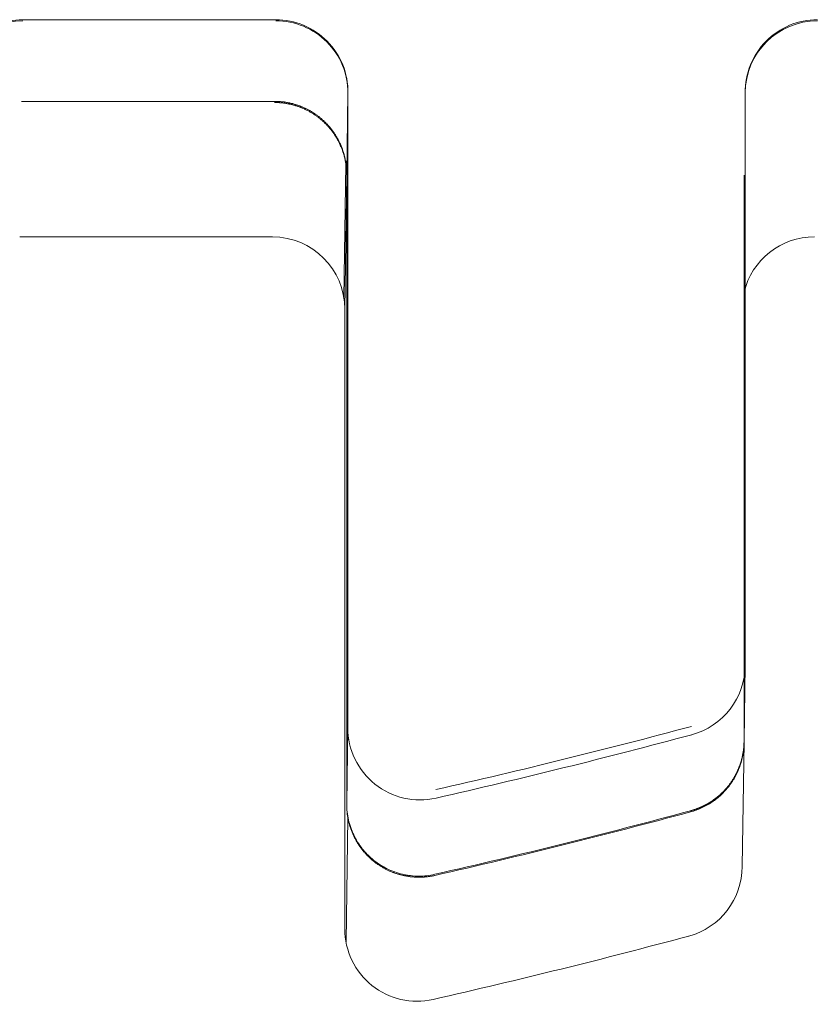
# Model space of a CAD drawing. Header units: millimetres. Extents: x 25069 to 61396, y 8621 to 21558.
# Tile 121 of 256: x 33134 to 33145, y 11342 to 11355. Entities that reach past the tile are written whole.
import ezdxf

# ---------------------------------------------------------------- set-up
doc = ezdxf.new("R2010")
doc.units = ezdxf.units.MM
doc.layers.add('10', color=7, linetype='Continuous')

msp = doc.modelspace()

# ---------------------------------------------------------------- linework, layer by layer
at = {"layer": '10', "color": 7, "linetype": 'Continuous', "lineweight": 13}
for p, q in [((33133.943, 11355.324), (33137.443, 11355.324)), ((33138.443, 11354.31), (33138.443, 11352.813)), ((33143.943, 11353.757), (33143.943, 11354.309)), ((33138.387, 11351.472), (33138.414, 11353.328)), ((33138.399, 11351.316), (33138.399, 11349.819)), ((33138.416, 11342.553), (33138.441, 11344.273))]:
    msp.add_line(p, q, dxfattribs=at)
at = {"layer": '10', "color": 7, "linetype": 'Continuous', "lineweight": 18}
for p, q in [((33138.443, 11354.309), (33138.426, 11353.187)), ((33143.943, 11353.757), (33143.943, 11354.309)), ((33133.926, 11354.192), (33137.426, 11354.192)), ((33138.426, 11353.172), (33138.399, 11351.316)), ((33138.426, 11353.187), (33138.426, 11344.464)), ((33143.926, 11353.172), (33143.926, 11345.319)), ((33133.899, 11352.315), (33137.399, 11352.315)), ((33138.399, 11351.316), (33138.399, 11349.819)), ((33143.941, 11346.385), (33143.926, 11345.334)), ((33138.426, 11344.464), (33138.441, 11345.518)), ((33143.926, 11345.319), (33143.9, 11343.596))]:
    msp.add_line(p, q, dxfattribs=at)
at = {"layer": '10', "color": 7, "linetype": 'Continuous', "lineweight": 13}
for centre, major_axis, start_param, end_param in [((33133.943, 11354.324), (1, -0.015), 1.585589, 3.170813), ((33137.443, 11354.324), (1, -0.015), 0.000224, 1.585589), ((33144.943, 11354.324), (1, -0.015), 1.585589, 3.170815), ((33119.192, 11434.857), (-92.49, 1.351), 1.808525, 1.847931)]:
    msp.add_ellipse(centre, major_axis=major_axis, ratio=0.999893, start_param=start_param, end_param=end_param, dxfattribs=at)
at = {"layer": '10', "color": 7, "linetype": 'Continuous', "lineweight": 18}
for centre, major_axis, start_param, end_param in [((33133.943, 11354.309), (-1, 0.015), 4.727002, 6.297798), ((33137.443, 11354.309), (-1, 0.015), 3.156205, 4.727002), ((33144.943, 11354.309), (-1, 0.015), 4.727002, 6.297798), ((33137.399, 11351.316), (1, -0.015), 0.014613, 1.585409), ((33144.899, 11351.316), (1, -0.015), 1.585409, 2.923139), ((33142.941, 11346.385), (-1, 0.015), 1.847979, 3.156205), ((33139.441, 11345.518), (1, -0.015), 3.156205, 4.950161), ((33119.191, 11434.74), (92.49, -1.351), 4.950161, 4.989571), ((33142.9, 11343.596), (-1, 0.015), 1.847979, 3.156205), ((33139.4, 11342.729), (-1, 0.015), 0.014613, 1.808568), ((33119.15, 11431.951), (-92.49, 1.351), 1.808568, 1.847979)]:
    msp.add_ellipse(centre, major_axis=major_axis, ratio=0.999893, start_param=start_param, end_param=end_param, dxfattribs=at)
for points, knots in [([(33137.426, 11354.192), (33137.431, 11354.192), (33137.441, 11354.192), (33137.456, 11354.192), (33137.472, 11354.191), (33137.487, 11354.191), (33137.503, 11354.19), (33137.518, 11354.188), (33137.534, 11354.187), (33137.55, 11354.185), (33137.566, 11354.183), (33137.582, 11354.18), (33137.599, 11354.177), (33137.615, 11354.174), (33137.632, 11354.171), (33137.648, 11354.167), (33137.665, 11354.163), (33137.682, 11354.159), (33137.699, 11354.154), (33137.716, 11354.149), (33137.733, 11354.144), (33137.75, 11354.138), (33137.767, 11354.132), (33137.784, 11354.126), (33137.801, 11354.119), (33137.819, 11354.112), (33137.836, 11354.104), (33137.853, 11354.096), (33137.87, 11354.088), (33137.888, 11354.079), (33137.905, 11354.07), (33137.922, 11354.06), (33137.939, 11354.05), (33137.956, 11354.04), (33137.973, 11354.029), (33137.99, 11354.017), (33138.007, 11354.006), (33138.023, 11353.993), (33138.04, 11353.981), (33138.056, 11353.968), (33138.073, 11353.954), (33138.089, 11353.94), (33138.104, 11353.926), (33138.12, 11353.911), (33138.136, 11353.895), (33138.151, 11353.88), (33138.166, 11353.863), (33138.181, 11353.847), (33138.195, 11353.83), (33138.21, 11353.812), (33138.224, 11353.794), (33138.237, 11353.775), (33138.25, 11353.756), (33138.263, 11353.737), (33138.276, 11353.717), (33138.288, 11353.697), (33138.3, 11353.676), (33138.311, 11353.655), (33138.322, 11353.634), (33138.333, 11353.612), (33138.343, 11353.589), (33138.352, 11353.567), (33138.361, 11353.544), (33138.37, 11353.52), (33138.378, 11353.496), (33138.385, 11353.472), (33138.392, 11353.447), (33138.398, 11353.423), (33138.404, 11353.397), (33138.409, 11353.372), (33138.414, 11353.346), (33138.417, 11353.32), (33138.421, 11353.294), (33138.423, 11353.267), (33138.425, 11353.241), (33138.426, 11353.214), (33138.426, 11353.196), (33138.426, 11353.187)], [0, 0, 0, 0, 0.009151, 0.018401, 0.027753, 0.037205, 0.046761, 0.056419, 0.066181, 0.076048, 0.08602, 0.096098, 0.106283, 0.116576, 0.126976, 0.137485, 0.148103, 0.158831, 0.16967, 0.180619, 0.19168, 0.202853, 0.214138, 0.225536, 0.237047, 0.248672, 0.260412, 0.272266, 0.284235, 0.29632, 0.30852, 0.320837, 0.333271, 0.345821, 0.358489, 0.371274, 0.384178, 0.3972, 0.41034, 0.4236, 0.436979, 0.450477, 0.464095, 0.477833, 0.491692, 0.505671, 0.519771, 0.533992, 0.548334, 0.562798, 0.577384, 0.592092, 0.606922, 0.621875, 0.63695, 0.652148, 0.667469, 0.682913, 0.698481, 0.714173, 0.729988, 0.745927, 0.761991, 0.778178, 0.794491, 0.810927, 0.827489, 0.844176, 0.860987, 0.877924, 0.894986, 0.912174, 0.929487, 0.946927, 0.964492, 0.982183, 1, 1, 1, 1]), ([(33138.426, 11353.172), (33138.426, 11353.181), (33138.426, 11353.199), (33138.425, 11353.226), (33138.423, 11353.252), (33138.42, 11353.279), (33138.417, 11353.305), (33138.413, 11353.331), (33138.409, 11353.357), (33138.404, 11353.382), (33138.398, 11353.408), (33138.392, 11353.432), (33138.385, 11353.457), (33138.378, 11353.481), (33138.37, 11353.505), (33138.361, 11353.528), (33138.352, 11353.551), (33138.342, 11353.574), (33138.332, 11353.597), (33138.322, 11353.618), (33138.311, 11353.64), (33138.3, 11353.661), (33138.288, 11353.682), (33138.276, 11353.702), (33138.263, 11353.722), (33138.25, 11353.741), (33138.237, 11353.76), (33138.223, 11353.779), (33138.209, 11353.797), (33138.195, 11353.814), (33138.181, 11353.832), (33138.166, 11353.848), (33138.151, 11353.865), (33138.135, 11353.88), (33138.12, 11353.896), (33138.104, 11353.911), (33138.088, 11353.925), (33138.072, 11353.939), (33138.056, 11353.953), (33138.04, 11353.966), (33138.023, 11353.978), (33138.006, 11353.991), (33137.99, 11354.002), (33137.973, 11354.014), (33137.956, 11354.025), (33137.939, 11354.035), (33137.922, 11354.045), (33137.904, 11354.055), (33137.887, 11354.064), (33137.87, 11354.073), (33137.853, 11354.081), (33137.836, 11354.089), (33137.818, 11354.097), (33137.801, 11354.104), (33137.784, 11354.111), (33137.767, 11354.117), (33137.75, 11354.123), (33137.732, 11354.129), (33137.715, 11354.134), (33137.698, 11354.139), (33137.682, 11354.144), (33137.665, 11354.148), (33137.648, 11354.152), (33137.631, 11354.156), (33137.615, 11354.159), (33137.598, 11354.162), (33137.582, 11354.165), (33137.566, 11354.168), (33137.55, 11354.17), (33137.534, 11354.172), (33137.518, 11354.173), (33137.502, 11354.174), (33137.487, 11354.176), (33137.471, 11354.176), (33137.456, 11354.177), (33137.441, 11354.177), (33137.431, 11354.177), (33137.426, 11354.177)], [0, 0, 0, 0, 0.017817, 0.035508, 0.053073, 0.070513, 0.087826, 0.105014, 0.122076, 0.139013, 0.155824, 0.172511, 0.189073, 0.205509, 0.221822, 0.238009, 0.254073, 0.270012, 0.285827, 0.301519, 0.317087, 0.332531, 0.347852, 0.36305, 0.378125, 0.393078, 0.407908, 0.422616, 0.437202, 0.451666, 0.466008, 0.480229, 0.494329, 0.508308, 0.522167, 0.535905, 0.549523, 0.563021, 0.5764, 0.58966, 0.6028, 0.615822, 0.628726, 0.641511, 0.654179, 0.666729, 0.679163, 0.69148, 0.70368, 0.715765, 0.727734, 0.739588, 0.751328, 0.762953, 0.774464, 0.785862, 0.797147, 0.80832, 0.819381, 0.83033, 0.841169, 0.851897, 0.862515, 0.873024, 0.883424, 0.893717, 0.903902, 0.91398, 0.923952, 0.933819, 0.943581, 0.953239, 0.962795, 0.972247, 0.981599, 0.990849, 1, 1, 1, 1]), ([(33143.943, 11353.757), (33143.943, 11353.639), (33143.943, 11353.522), (33143.943, 11353.345), (33143.943, 11353.287), (33143.943, 11353.169), (33143.943, 11353.11), (33143.943, 11352.817), (33143.943, 11352.586), (33143.943, 11352.127), (33143.943, 11351.901), (33143.943, 11351.453), (33143.943, 11351.231), (33143.943, 11350.903), (33143.943, 11350.794), (33143.942, 11350.632), (33143.942, 11350.578), (33143.942, 11350.471), (33143.942, 11350.418), (33143.942, 11350.155), (33143.942, 11349.746), (33143.942, 11349.362), (33143.942, 11348.989), (33143.942, 11348.809), (33143.942, 11348.462), (33143.942, 11348.298), (33143.942, 11347.988), (33143.942, 11347.842), (33143.942, 11347.568), (33143.942, 11347.44), (33143.942, 11347.292), (33143.942, 11347.263), (33143.942, 11347.206), (33143.942, 11347.178), (33143.942, 11347.097), (33143.942, 11347.046), (33143.942, 11346.901), (33143.942, 11346.73), (33143.942, 11346.604), (33143.941, 11346.526), (33143.941, 11346.503), (33143.941, 11346.473), (33143.941, 11346.464), (33143.941, 11346.447), (33143.941, 11346.439), (33143.941, 11346.404), (33143.941, 11346.389), (33143.941, 11346.385)], [0, 0, 0, 0, 0.03125, 0.03125, 0.046875, 0.046875, 0.0625, 0.0625, 0.125, 0.125, 0.1875, 0.1875, 0.25, 0.25, 0.28125, 0.28125, 0.296875, 0.296875, 0.3125, 0.3125, 0.375, 0.4375, 0.4375, 0.5, 0.5, 0.5625, 0.5625, 0.625, 0.625, 0.6875, 0.6875, 0.703125, 0.703125, 0.71875, 0.71875, 0.75, 0.75, 0.8125, 0.875, 0.875, 0.90625, 0.90625, 0.921875, 0.921875, 0.9375, 0.9375, 1, 1, 1, 1]), ([(33138.441, 11345.518), (33138.441, 11345.522), (33138.441, 11345.537), (33138.441, 11345.571), (33138.441, 11345.579), (33138.441, 11345.596), (33138.441, 11345.605), (33138.441, 11345.634), (33138.441, 11345.657), (33138.442, 11345.733), (33138.442, 11345.856), (33138.442, 11346.024), (33138.442, 11346.167), (33138.442, 11346.217), (33138.442, 11346.297), (33138.442, 11346.324), (33138.442, 11346.38), (33138.442, 11346.409), (33138.442, 11346.554), (33138.442, 11346.68), (33138.442, 11346.949), (33138.442, 11347.093), (33138.442, 11347.399), (33138.442, 11347.561), (33138.442, 11347.903), (33138.442, 11348.081), (33138.442, 11348.449), (33138.442, 11348.829), (33138.442, 11349.234), (33138.442, 11349.546), (33138.442, 11349.652), (33138.443, 11349.867), (33138.443, 11349.975), (33138.443, 11350.301), (33138.443, 11350.521), (33138.443, 11350.966), (33138.443, 11351.192), (33138.443, 11351.648), (33138.443, 11351.878), (33138.443, 11352.345), (33138.443, 11352.579), (33138.443, 11352.813)], [0, 0, 0, 0, 0.0625, 0.0625, 0.078125, 0.078125, 0.09375, 0.09375, 0.125, 0.125, 0.1875, 0.25, 0.25, 0.28125, 0.28125, 0.296875, 0.296875, 0.3125, 0.3125, 0.375, 0.375, 0.4375, 0.4375, 0.5, 0.5, 0.5625, 0.5625, 0.625, 0.6875, 0.6875, 0.71875, 0.71875, 0.75, 0.75, 0.8125, 0.8125, 0.875, 0.875, 0.9375, 0.9375, 1, 1, 1, 1]), ([(33138.399, 11349.819), (33138.399, 11349.585), (33138.399, 11349.352), (33138.399, 11348.886), (33138.399, 11348.657), (33138.399, 11348.203), (33138.399, 11347.979), (33138.399, 11347.538), (33138.399, 11347.32), (33138.399, 11346.998), (33138.399, 11346.891), (33138.399, 11346.679), (33138.399, 11346.575), (33138.399, 11346.267), (33138.399, 11345.869), (33138.399, 11345.497), (33138.399, 11345.137), (33138.399, 11344.964), (33138.399, 11344.631), (33138.399, 11344.474), (33138.399, 11344.178), (33138.4, 11344.04), (33138.4, 11343.781), (33138.4, 11343.661), (33138.4, 11343.523), (33138.4, 11343.496), (33138.4, 11343.444), (33138.4, 11343.418), (33138.4, 11343.342), (33138.4, 11343.295), (33138.4, 11343.162), (33138.4, 11343.007), (33138.4, 11342.896), (33138.4, 11342.83), (33138.4, 11342.811), (33138.4, 11342.787), (33138.4, 11342.779), (33138.4, 11342.766), (33138.4, 11342.76), (33138.4, 11342.734), (33138.4, 11342.726), (33138.4, 11342.729)], [0, 0, 0, 0, 0.0625, 0.0625, 0.125, 0.125, 0.1875, 0.1875, 0.25, 0.25, 0.28125, 0.28125, 0.3125, 0.3125, 0.375, 0.4375, 0.4375, 0.5, 0.5, 0.5625, 0.5625, 0.625, 0.625, 0.6875, 0.6875, 0.703125, 0.703125, 0.71875, 0.71875, 0.75, 0.75, 0.8125, 0.875, 0.875, 0.90625, 0.90625, 0.921875, 0.921875, 0.9375, 0.9375, 1, 1, 1, 1]), ([(33143.185, 11344.367), (33143.188, 11344.368), (33143.194, 11344.369), (33143.202, 11344.371), (33143.21, 11344.374), (33143.218, 11344.376), (33143.227, 11344.379), (33143.235, 11344.382), (33143.244, 11344.384), (33143.252, 11344.387), (33143.261, 11344.39), (33143.269, 11344.393), (33143.278, 11344.397), (33143.287, 11344.4), (33143.295, 11344.403), (33143.304, 11344.407), (33143.313, 11344.411), (33143.322, 11344.414), (33143.33, 11344.418), (33143.339, 11344.422), (33143.348, 11344.426), (33143.357, 11344.43), (33143.366, 11344.435), (33143.375, 11344.439), (33143.384, 11344.444), (33143.393, 11344.448), (33143.402, 11344.453), (33143.411, 11344.458), (33143.42, 11344.463), (33143.429, 11344.468), (33143.438, 11344.474), (33143.447, 11344.479), (33143.456, 11344.485), (33143.465, 11344.491), (33143.474, 11344.496), (33143.483, 11344.502), (33143.492, 11344.509), (33143.501, 11344.515), (33143.51, 11344.521), (33143.519, 11344.528), (33143.528, 11344.534), (33143.537, 11344.541), (33143.546, 11344.548), (33143.555, 11344.555), (33143.564, 11344.563), (33143.572, 11344.57), (33143.581, 11344.578), (33143.59, 11344.585), (33143.599, 11344.593), (33143.607, 11344.601), (33143.616, 11344.609), (33143.625, 11344.618), (33143.633, 11344.626), (33143.642, 11344.635), (33143.65, 11344.644), (33143.658, 11344.652), (33143.667, 11344.662), (33143.675, 11344.671), (33143.683, 11344.68), (33143.691, 11344.69), (33143.699, 11344.699), (33143.707, 11344.709), (33143.715, 11344.719), (33143.723, 11344.729), (33143.731, 11344.74), (33143.738, 11344.75), (33143.746, 11344.761), (33143.753, 11344.772), (33143.76, 11344.783), (33143.768, 11344.794), (33143.775, 11344.805), (33143.782, 11344.816), (33143.789, 11344.828), (33143.795, 11344.84), (33143.802, 11344.851), (33143.808, 11344.863), (33143.815, 11344.876), (33143.821, 11344.888), (33143.827, 11344.9), (33143.833, 11344.913), (33143.839, 11344.926), (33143.845, 11344.939), (33143.85, 11344.952), (33143.855, 11344.965), (33143.861, 11344.978), (33143.866, 11344.992), (33143.87, 11345.005), (33143.875, 11345.019), (33143.879, 11345.033), (33143.884, 11345.047), (33143.888, 11345.061), (33143.892, 11345.075), (33143.896, 11345.09), (33143.899, 11345.104), (33143.902, 11345.119), (33143.906, 11345.133), (33143.908, 11345.148), (33143.911, 11345.163), (33143.914, 11345.178), (33143.916, 11345.194), (33143.918, 11345.209), (33143.92, 11345.224), (33143.921, 11345.24), (33143.923, 11345.255), (33143.924, 11345.271), (33143.925, 11345.287), (33143.925, 11345.302), (33143.926, 11345.318), (33143.926, 11345.329), (33143.926, 11345.334)], [0, 0, 0, 0, 0.006467, 0.012987, 0.019562, 0.02619, 0.032873, 0.039609, 0.0464, 0.053244, 0.060143, 0.067095, 0.074102, 0.081162, 0.088277, 0.095446, 0.102669, 0.109946, 0.117277, 0.124662, 0.132102, 0.139596, 0.147144, 0.154746, 0.162402, 0.170113, 0.177877, 0.185697, 0.19357, 0.201498, 0.20948, 0.217516, 0.225607, 0.233751, 0.241951, 0.250204, 0.258512, 0.266875, 0.275291, 0.283762, 0.292288, 0.300868, 0.309502, 0.318191, 0.326934, 0.335732, 0.344584, 0.35349, 0.362451, 0.371467, 0.380536, 0.389661, 0.39884, 0.408073, 0.417361, 0.426703, 0.4361, 0.445552, 0.455058, 0.464618, 0.474233, 0.483903, 0.493627, 0.503406, 0.513239, 0.523127, 0.533069, 0.543066, 0.553118, 0.563224, 0.573385, 0.5836, 0.59387, 0.604195, 0.614574, 0.625008, 0.635497, 0.64604, 0.656638, 0.66729, 0.677997, 0.688759, 0.699575, 0.710446, 0.721372, 0.732352, 0.743388, 0.754477, 0.765622, 0.776821, 0.788075, 0.799383, 0.810746, 0.822164, 0.833637, 0.845164, 0.856746, 0.868383, 0.880075, 0.891821, 0.903622, 0.915478, 0.927388, 0.939353, 0.951373, 0.963448, 0.975577, 0.987761, 1, 1, 1, 1]), ([(33143.926, 11345.319), (33143.926, 11345.265), (33143.921, 11345.21), (33143.903, 11345.102), (33143.89, 11345.049), (33143.855, 11344.946), (33143.833, 11344.896), (33143.782, 11344.799), (33143.752, 11344.753), (33143.686, 11344.667), (33143.649, 11344.626), (33143.57, 11344.551), (33143.527, 11344.517), (33143.436, 11344.456), (33143.389, 11344.43), (33143.289, 11344.384), (33143.238, 11344.366), (33143.185, 11344.352)], [0, 0, 0, 0, 0.125, 0.125, 0.25, 0.25, 0.375, 0.375, 0.5, 0.5, 0.625, 0.625, 0.75, 0.75, 0.875, 0.875, 1, 1, 1, 1]), ([(33138.426, 11344.464), (33138.426, 11344.389), (33138.434, 11344.315), (33138.458, 11344.207), (33138.469, 11344.171), (33138.493, 11344.1), (33138.508, 11344.065), (33138.556, 11343.965), (33138.595, 11343.901), (33138.653, 11343.827), (33138.665, 11343.813), (33138.69, 11343.785), (33138.703, 11343.771), (33138.742, 11343.732), (33138.797, 11343.682), (33138.858, 11343.638), (33138.906, 11343.608), (33138.922, 11343.598), (33138.955, 11343.58), (33138.971, 11343.571), (33139.055, 11343.53), (33139.125, 11343.505), (33139.217, 11343.484), (33139.236, 11343.48), (33139.273, 11343.474), (33139.292, 11343.471), (33139.348, 11343.464), (33139.385, 11343.462), (33139.499, 11343.462), (33139.573, 11343.47), (33139.647, 11343.487)], [0, 0, 0, 0, 0.125, 0.125, 0.1875, 0.1875, 0.25, 0.25, 0.375, 0.375, 0.40625, 0.40625, 0.4375, 0.4375, 0.5, 0.5625, 0.5625, 0.59375, 0.59375, 0.625, 0.625, 0.75, 0.75, 0.78125, 0.78125, 0.8125, 0.8125, 0.875, 0.875, 1, 1, 1, 1]), ([(33139.647, 11343.472), (33139.642, 11343.471), (33139.632, 11343.468), (33139.616, 11343.465), (33139.601, 11343.462), (33139.585, 11343.46), (33139.57, 11343.457), (33139.554, 11343.455), (33139.538, 11343.453), (33139.521, 11343.451), (33139.505, 11343.45), (33139.488, 11343.449), (33139.472, 11343.448), (33139.455, 11343.447), (33139.438, 11343.447), (33139.42, 11343.447), (33139.403, 11343.447), (33139.386, 11343.448), (33139.368, 11343.449), (33139.35, 11343.45), (33139.333, 11343.451), (33139.315, 11343.453), (33139.297, 11343.455), (33139.279, 11343.458), (33139.261, 11343.461), (33139.242, 11343.464), (33139.224, 11343.467), (33139.206, 11343.471), (33139.187, 11343.476), (33139.169, 11343.48), (33139.15, 11343.486), (33139.132, 11343.491), (33139.113, 11343.497), (33139.094, 11343.503), (33139.076, 11343.51), (33139.057, 11343.517), (33139.039, 11343.525), (33139.02, 11343.533), (33139.002, 11343.541), (33138.983, 11343.55), (33138.965, 11343.559), (33138.947, 11343.569), (33138.929, 11343.579), (33138.91, 11343.59), (33138.893, 11343.601), (33138.875, 11343.613), (33138.857, 11343.625), (33138.839, 11343.637), (33138.822, 11343.65), (33138.805, 11343.663), (33138.788, 11343.677), (33138.771, 11343.691), (33138.754, 11343.706), (33138.738, 11343.721), (33138.722, 11343.737), (33138.706, 11343.753), (33138.69, 11343.77), (33138.675, 11343.787), (33138.66, 11343.804), (33138.645, 11343.822), (33138.631, 11343.84), (33138.617, 11343.859), (33138.603, 11343.878), (33138.59, 11343.898), (33138.577, 11343.918), (33138.565, 11343.939), (33138.553, 11343.96), (33138.541, 11343.981), (33138.53, 11344.003), (33138.519, 11344.025), (33138.509, 11344.047), (33138.5, 11344.07), (33138.491, 11344.093), (33138.482, 11344.117), (33138.474, 11344.141), (33138.466, 11344.165), (33138.46, 11344.189), (33138.453, 11344.214), (33138.448, 11344.239), (33138.442, 11344.265), (33138.438, 11344.29), (33138.434, 11344.316), (33138.431, 11344.342), (33138.429, 11344.369), (33138.427, 11344.395), (33138.426, 11344.422), (33138.426, 11344.44), (33138.426, 11344.449)], [0, 0, 0, 0, 0.008567, 0.017208, 0.025923, 0.034713, 0.043578, 0.052517, 0.061531, 0.07062, 0.079784, 0.089023, 0.098338, 0.107727, 0.117192, 0.126732, 0.136348, 0.146039, 0.155806, 0.165649, 0.175567, 0.185561, 0.195631, 0.205777, 0.215998, 0.226296, 0.23667, 0.24712, 0.257647, 0.268249, 0.278928, 0.289684, 0.300515, 0.311423, 0.322408, 0.333469, 0.344607, 0.355822, 0.367113, 0.378481, 0.389926, 0.401448, 0.413046, 0.424722, 0.436474, 0.448304, 0.46021, 0.472194, 0.484254, 0.496392, 0.508607, 0.520899, 0.533269, 0.545715, 0.558239, 0.570841, 0.583519, 0.596276, 0.609109, 0.62202, 0.635009, 0.648075, 0.661219, 0.67444, 0.687739, 0.701115, 0.71457, 0.728101, 0.741711, 0.755398, 0.769163, 0.783006, 0.796927, 0.810926, 0.825002, 0.839156, 0.853388, 0.867699, 0.882087, 0.896553, 0.911097, 0.925719, 0.940419, 0.955197, 0.970053, 0.984988, 1, 1, 1, 1])]:
    msp.add_open_spline(points, degree=3, knots=knots, dxfattribs=at)
for points, degree in [([(33139.647, 11343.487), (33140.833, 11343.757), (33142.012, 11344.05), (33143.185, 11344.367)], 3), ([(33143.185, 11344.352), (33142.012, 11344.035), (33140.832, 11343.742), (33139.647, 11343.472)], 3), ([(33138.4, 11342.772), (33138.4, 11342.724), (33138.4, 11342.743)], 2)]:
    msp.add_open_spline(points, degree=degree, dxfattribs=at)

doc.saveas('drawing.dxf')
